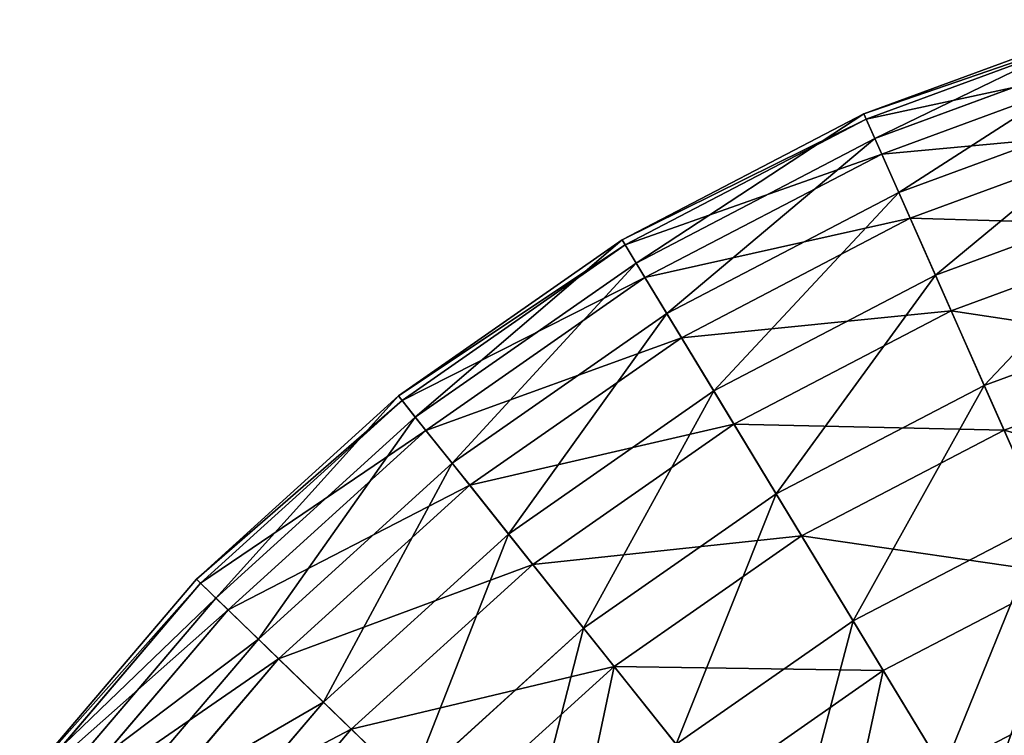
# Model space of a CAD drawing. Extents: x 1 to 133, y -12 to 0.
# Tile 11 of 256: x 13.19 to 15.96, y -2.23 to -0.21. Entities that reach past the tile are written whole.
import ezdxf

# ---------------------------------------------------------------- set-up
doc = ezdxf.new("R2010")
doc.units = 0
doc.header["$LTSCALE"] = 2.54
doc.layers.get('0').update_dxf_attribs({"color": 13, "linetype": 'CONTINUOUS'})

# ---------------------------------------------------------------- blocks, each defined once
blk = doc.blocks.new('SLING_IV_-_Z_O_ENIE16_06_B')
at = {"color": 0}
for p, q in [((16.2883, -0.2135, 6.8495), (15.5674, -0.4788, 6.8495)), ((16.2883, -0.2135, 6.8495), (15.5674, -0.4788, 6.8495)), ((16.2929, -0.2289, 6.1066), (15.5739, -0.4935, 6.1066)), ((16.2929, -0.2289, 6.1066), (15.5739, -0.4935, 6.1066)), ((16.3099, -0.2862, 7.5887), (15.5981, -0.5481, 7.5887)), ((16.3099, -0.2862, 7.5887), (15.5981, -0.5481, 7.5887)), ((16.3236, -0.3323, 5.3713), (15.6176, -0.5921, 5.3713)), ((16.3236, -0.3323, 5.3713), (15.6176, -0.5921, 5.3713)), ((16.3573, -0.4459, 8.3129), (15.6656, -0.7005, 8.3129)), ((16.3573, -0.4459, 8.3129), (15.6656, -0.7005, 8.3129)), ((15.5674, -0.4788, 6.8495), (14.8863, -0.8341, 6.8495)), ((15.5674, -0.4788, 6.8495), (14.8863, -0.8341, 6.8495)), ((15.5739, -0.4935, 6.1066), (14.8946, -0.8479, 6.1066)), ((15.5739, -0.4935, 6.1066), (14.8946, -0.8479, 6.1066)), ((15.5739, -0.4935, 6.1066), (15.5674, -0.4788, 6.8495)), ((15.5674, -0.4788, 6.8495), (15.5981, -0.5481, 7.5887)), ((15.5739, -0.4935, 6.1066), (15.5674, -0.4788, 6.8495)), ((15.5674, -0.4788, 6.8495), (15.5981, -0.5481, 7.5887)), ((15.6176, -0.5921, 5.3713), (15.5739, -0.4935, 6.1066)), ((15.6176, -0.5921, 5.3713), (15.5739, -0.4935, 6.1066)), ((16.3799, -0.522, 4.6551), (15.6977, -0.7731, 4.6551)), ((16.3799, -0.522, 4.6551), (15.6977, -0.7731, 4.6551)), ((15.5981, -0.5481, 7.5887), (14.9256, -0.899, 7.5887)), ((15.5981, -0.5481, 7.5887), (14.9256, -0.899, 7.5887)), ((15.5981, -0.5481, 7.5887), (15.6656, -0.7005, 8.3129)), ((15.5981, -0.5481, 7.5887), (15.6656, -0.7005, 8.3129)), ((15.6176, -0.5921, 5.3713), (14.9505, -0.9401, 5.3713)), ((15.6176, -0.5921, 5.3713), (14.9505, -0.9401, 5.3713)), ((15.6977, -0.7731, 4.6551), (15.6176, -0.5921, 5.3713)), ((15.6977, -0.7731, 4.6551), (15.6176, -0.5921, 5.3713)), ((16.4299, -0.6903, 9.0109), (15.7687, -0.9336, 9.0109)), ((16.4299, -0.6903, 9.0109), (15.7687, -0.9336, 9.0109)), ((15.6656, -0.7005, 8.3129), (15.012, -1.0415, 8.3129)), ((15.6656, -0.7005, 8.3129), (15.012, -1.0415, 8.3129)), ((15.6656, -0.7005, 8.3129), (15.7687, -0.9336, 9.0109)), ((15.6656, -0.7005, 8.3129), (15.7687, -0.9336, 9.0109)), ((15.6977, -0.7731, 4.6551), (15.0531, -1.1093, 4.6551)), ((15.6977, -0.7731, 4.6551), (15.0531, -1.1093, 4.6551)), ((15.813, -1.0336, 3.9687), (15.6977, -0.7731, 4.6551)), ((15.813, -1.0336, 3.9687), (15.6977, -0.7731, 4.6551)), ((16.461, -0.7951, 3.9687), (15.813, -1.0336, 3.9687)), ((16.461, -0.7951, 3.9687), (15.813, -1.0336, 3.9687)), ((14.8863, -0.8341, 6.8495), (14.2562, -1.2736, 6.8495)), ((14.8863, -0.8341, 6.8495), (14.2562, -1.2736, 6.8495)), ((14.8946, -0.8479, 6.1066), (14.2663, -1.2862, 6.1066)), ((14.8946, -0.8479, 6.1066), (14.2663, -1.2862, 6.1066)), ((14.8946, -0.8479, 6.1066), (14.8863, -0.8341, 6.8495)), ((14.8863, -0.8341, 6.8495), (14.9256, -0.899, 7.5887)), ((14.8863, -0.8341, 6.8495), (14.9256, -0.899, 7.5887)), ((14.8946, -0.8479, 6.1066), (14.8863, -0.8341, 6.8495)), ((14.9505, -0.9401, 5.3713), (14.8946, -0.8479, 6.1066)), ((14.9505, -0.9401, 5.3713), (14.8946, -0.8479, 6.1066)), ((14.9256, -0.899, 7.5887), (14.3035, -1.3329, 7.5887)), ((14.9256, -0.899, 7.5887), (14.3035, -1.3329, 7.5887)), ((14.9256, -0.899, 7.5887), (15.012, -1.0415, 8.3129)), ((14.9256, -0.899, 7.5887), (15.012, -1.0415, 8.3129)), ((14.9505, -0.9401, 5.3713), (14.3335, -1.3705, 5.3713)), ((14.9505, -0.9401, 5.3713), (14.3335, -1.3705, 5.3713)), ((15.0531, -1.1093, 4.6551), (14.9505, -0.9401, 5.3713)), ((15.0531, -1.1093, 4.6551), (14.9505, -0.9401, 5.3713)), ((15.7687, -0.9336, 9.0109), (15.1441, -1.2594, 9.0109)), ((15.7687, -0.9336, 9.0109), (15.1441, -1.2594, 9.0109)), ((15.7687, -0.9336, 9.0109), (15.906, -1.2438, 9.672)), ((15.7687, -0.9336, 9.0109), (15.906, -1.2438, 9.672)), ((16.5264, -1.0155, 9.672), (15.906, -1.2438, 9.672)), ((16.5264, -1.0155, 9.672), (15.906, -1.2438, 9.672)), ((15.012, -1.0415, 8.3129), (14.4074, -1.4632, 8.3129)), ((15.012, -1.0415, 8.3129), (14.4074, -1.4632, 8.3129)), ((15.012, -1.0415, 8.3129), (15.1441, -1.2594, 9.0109)), ((15.012, -1.0415, 8.3129), (15.1441, -1.2594, 9.0109)), ((15.813, -1.0336, 3.9687), (15.2008, -1.353, 3.9687)), ((15.813, -1.0336, 3.9687), (15.2008, -1.353, 3.9687)), ((15.9618, -1.3697, 3.3229), (15.813, -1.0336, 3.9687)), ((15.9618, -1.3697, 3.3229), (15.813, -1.0336, 3.9687)), ((15.0531, -1.1093, 4.6551), (14.4569, -1.5252, 4.6551)), ((15.0531, -1.1093, 4.6551), (14.4569, -1.5252, 4.6551)), ((15.2008, -1.353, 3.9687), (15.0531, -1.1093, 4.6551)), ((15.2008, -1.353, 3.9687), (15.0531, -1.1093, 4.6551)), ((16.5656, -1.1475, 3.3229), (15.9618, -1.3697, 3.3229)), ((16.5656, -1.1475, 3.3229), (15.9618, -1.3697, 3.3229)), ((15.906, -1.2438, 9.672), (15.32, -1.5495, 9.672)), ((15.906, -1.2438, 9.672), (15.32, -1.5495, 9.672)), ((15.906, -1.2438, 9.672), (16.0754, -1.6263, 10.2862)), ((15.906, -1.2438, 9.672), (16.0754, -1.6263, 10.2862)), ((14.2562, -1.2736, 6.8495), (13.6875, -1.7901, 6.8495)), ((14.2562, -1.2736, 6.8495), (13.6875, -1.7901, 6.8495)), ((14.2562, -1.2736, 6.8495), (14.3035, -1.3329, 7.5887)), ((14.2663, -1.2862, 6.1066), (14.2562, -1.2736, 6.8495)), ((14.2562, -1.2736, 6.8495), (14.3035, -1.3329, 7.5887)), ((14.2663, -1.2862, 6.1066), (14.2562, -1.2736, 6.8495)), ((15.1441, -1.2594, 9.0109), (14.5663, -1.6625, 9.0109)), ((15.1441, -1.2594, 9.0109), (14.5663, -1.6625, 9.0109)), ((15.1441, -1.2594, 9.0109), (15.32, -1.5495, 9.672)), ((15.1441, -1.2594, 9.0109), (15.32, -1.5495, 9.672)), ((14.2663, -1.2862, 6.1066), (13.6991, -1.8013, 6.1066)), ((14.2663, -1.2862, 6.1066), (13.6991, -1.8013, 6.1066)), ((14.3335, -1.3705, 5.3713), (14.2663, -1.2862, 6.1066)), ((14.3335, -1.3705, 5.3713), (14.2663, -1.2862, 6.1066)), ((14.3035, -1.3329, 7.5887), (13.742, -1.8429, 7.5887)), ((14.3035, -1.3329, 7.5887), (13.742, -1.8429, 7.5887)), ((14.3035, -1.3329, 7.5887), (14.4074, -1.4632, 8.3129)), ((14.3035, -1.3329, 7.5887), (14.4074, -1.4632, 8.3129)), ((15.2008, -1.353, 3.9687), (14.6345, -1.748, 3.9687)), ((15.2008, -1.353, 3.9687), (14.6345, -1.748, 3.9687)), ((15.3914, -1.6673, 3.3229), (15.2008, -1.353, 3.9687)), ((15.3914, -1.6673, 3.3229), (15.2008, -1.353, 3.9687)), ((14.3335, -1.3705, 5.3713), (13.7766, -1.8763, 5.3713)), ((14.3335, -1.3705, 5.3713), (13.7766, -1.8763, 5.3713)), ((14.4569, -1.5252, 4.6551), (14.3335, -1.3705, 5.3713)), ((14.4569, -1.5252, 4.6551), (14.3335, -1.3705, 5.3713)), ((15.9618, -1.3697, 3.3229), (15.3914, -1.6673, 3.3229)), ((15.9618, -1.3697, 3.3229), (15.3914, -1.6673, 3.3229)), ((16.1417, -1.7762, 2.7275), (15.9618, -1.3697, 3.3229)), ((16.1417, -1.7762, 2.7275), (15.9618, -1.3697, 3.3229)), ((14.4074, -1.4632, 8.3129), (13.8617, -1.9588, 8.3129)), ((14.4074, -1.4632, 8.3129), (13.8617, -1.9588, 8.3129)), ((14.4074, -1.4632, 8.3129), (14.5663, -1.6625, 9.0109)), ((14.4074, -1.4632, 8.3129), (14.5663, -1.6625, 9.0109)), ((14.4569, -1.5252, 4.6551), (13.9187, -2.014, 4.6551)), ((14.4569, -1.5252, 4.6551), (13.9187, -2.014, 4.6551)), ((14.6345, -1.748, 3.9687), (14.4569, -1.5252, 4.6551)), ((14.6345, -1.748, 3.9687), (14.4569, -1.5252, 4.6551)), ((15.32, -1.5495, 9.672), (14.7778, -1.9277, 9.672)), ((15.32, -1.5495, 9.672), (14.7778, -1.9277, 9.672)), ((15.32, -1.5495, 9.672), (15.5368, -1.9072, 10.2862)), ((15.32, -1.5495, 9.672), (15.5368, -1.9072, 10.2862)), ((16.0754, -1.6263, 10.2862), (15.5368, -1.9072, 10.2862)), ((16.0754, -1.6263, 10.2862), (15.5368, -1.9072, 10.2862)), ((14.5663, -1.6625, 9.0109), (14.0448, -2.1361, 9.0109)), ((14.5663, -1.6625, 9.0109), (14.0448, -2.1361, 9.0109)), ((14.5663, -1.6625, 9.0109), (14.7778, -1.9277, 9.672)), ((14.5663, -1.6625, 9.0109), (14.7778, -1.9277, 9.672)), ((15.3914, -1.6673, 3.3229), (14.8637, -2.0353, 3.3229)), ((15.3914, -1.6673, 3.3229), (14.8637, -2.0353, 3.3229)), ((15.6218, -2.0474, 2.7275), (15.3914, -1.6673, 3.3229)), ((15.6218, -2.0474, 2.7275), (15.3914, -1.6673, 3.3229)), ((14.6345, -1.748, 3.9687), (14.1234, -2.2122, 3.9687)), ((14.6345, -1.748, 3.9687), (14.1234, -2.2122, 3.9687)), ((14.8637, -2.0353, 3.3229), (14.6345, -1.748, 3.9687)), ((14.8637, -2.0353, 3.3229), (14.6345, -1.748, 3.9687)), ((13.6875, -1.7901, 6.8495), (13.1895, -2.3751, 6.8495)), ((13.6875, -1.7901, 6.8495), (13.1895, -2.3751, 6.8495)), ((13.6991, -1.8013, 6.1066), (13.2025, -2.3847, 6.1066)), ((13.6991, -1.8013, 6.1066), (13.2025, -2.3847, 6.1066)), ((13.6875, -1.7901, 6.8495), (13.742, -1.8429, 7.5887)), ((13.6991, -1.8013, 6.1066), (13.6875, -1.7901, 6.8495)), ((13.6875, -1.7901, 6.8495), (13.742, -1.8429, 7.5887)), ((13.6991, -1.8013, 6.1066), (13.6875, -1.7901, 6.8495)), ((13.7766, -1.8763, 5.3713), (13.6991, -1.8013, 6.1066)), ((13.7766, -1.8763, 5.3713), (13.6991, -1.8013, 6.1066)), ((16.1417, -1.7762, 2.7275), (15.6218, -2.0474, 2.7275)), ((16.1417, -1.7762, 2.7275), (15.6218, -2.0474, 2.7275)), ((13.742, -1.8429, 7.5887), (13.2503, -2.4204, 7.5887)), ((13.742, -1.8429, 7.5887), (13.2503, -2.4204, 7.5887)), ((13.742, -1.8429, 7.5887), (13.8617, -1.9588, 8.3129)), ((13.742, -1.8429, 7.5887), (13.8617, -1.9588, 8.3129)), ((13.7766, -1.8763, 5.3713), (13.2889, -2.4492, 5.3713)), ((13.7766, -1.8763, 5.3713), (13.2889, -2.4492, 5.3713)), ((13.9187, -2.014, 4.6551), (13.7766, -1.8763, 5.3713)), ((13.9187, -2.014, 4.6551), (13.7766, -1.8763, 5.3713)), ((15.5368, -1.9072, 10.2862), (15.0386, -2.2548, 10.2862)), ((15.5368, -1.9072, 10.2862), (15.0386, -2.2548, 10.2862)), ((15.5368, -1.9072, 10.2862), (15.7914, -2.3272, 10.8439)), ((15.5368, -1.9072, 10.2862), (15.7914, -2.3272, 10.8439)), ((14.7778, -1.9277, 9.672), (14.2885, -2.3721, 9.672)), ((14.7778, -1.9277, 9.672), (14.2885, -2.3721, 9.672)), ((14.7778, -1.9277, 9.672), (15.0386, -2.2548, 10.2862)), ((14.7778, -1.9277, 9.672), (15.0386, -2.2548, 10.2862)), ((13.8617, -1.9588, 8.3129), (13.3839, -2.5201, 8.3129)), ((13.8617, -1.9588, 8.3129), (13.3839, -2.5201, 8.3129)), ((13.8617, -1.9588, 8.3129), (14.0448, -2.1361, 9.0109)), ((13.8617, -1.9588, 8.3129), (14.0448, -2.1361, 9.0109)), ((13.9187, -2.014, 4.6551), (13.4475, -2.5675, 4.6551)), ((13.9187, -2.014, 4.6551), (13.4475, -2.5675, 4.6551)), ((14.1234, -2.2122, 3.9687), (13.9187, -2.014, 4.6551)), ((14.1234, -2.2122, 3.9687), (13.9187, -2.014, 4.6551)), ((14.8637, -2.0353, 3.3229), (14.3874, -2.4679, 3.3229)), ((14.8637, -2.0353, 3.3229), (14.3874, -2.4679, 3.3229)), ((15.1409, -2.3829, 2.7275), (14.8637, -2.0353, 3.3229)), ((15.1409, -2.3829, 2.7275), (14.8637, -2.0353, 3.3229)), ((15.6218, -2.0474, 2.7275), (15.1409, -2.3829, 2.7275)), ((15.6218, -2.0474, 2.7275), (15.1409, -2.3829, 2.7275)), ((15.8887, -2.4876, 2.1915), (15.6218, -2.0474, 2.7275)), ((15.8887, -2.4876, 2.1915), (15.6218, -2.0474, 2.7275)), ((14.0448, -2.1361, 9.0109), (13.5881, -2.6725, 9.0109)), ((14.0448, -2.1361, 9.0109), (13.5881, -2.6725, 9.0109)), ((14.0448, -2.1361, 9.0109), (14.2885, -2.3721, 9.672)), ((14.0448, -2.1361, 9.0109), (14.2885, -2.3721, 9.672)), ((14.1234, -2.2122, 3.9687), (13.6758, -2.7379, 3.9687)), ((14.1234, -2.2122, 3.9687), (13.6758, -2.7379, 3.9687)), ((14.3874, -2.4679, 3.3229), (14.1234, -2.2122, 3.9687)), ((14.3874, -2.4679, 3.3229), (14.1234, -2.2122, 3.9687))]:
    blk.add_line(p, q, dxfattribs=at)
at = {"color": 7}
mesh = blk.add_polyface(dxfattribs=at)
corners = [(15.5674, -0.4788, 6.8495), (16.2929, -0.2289, 6.1066), (15.5739, -0.4935, 6.1066), (16.2883, -0.2135, 6.8495)]
mesh.append_faces([[corners[k] for k in face] for face in [(0, 1, 2), (1, 0, 3)]], dxfattribs={"vtx0": -1, "color": 7})
mesh = blk.add_polyface(dxfattribs=at)
corners = [(15.5981, -0.5481, 7.5887), (16.2883, -0.2135, 6.8495), (15.5674, -0.4788, 6.8495), (16.3099, -0.2862, 7.5887)]
mesh.append_faces([[corners[k] for k in face] for face in [(0, 1, 2), (1, 0, 3)]], dxfattribs={"vtx0": -1, "color": 7})
mesh = blk.add_polyface(dxfattribs=at)
corners = [(15.5739, -0.4935, 6.1066), (16.3236, -0.3323, 5.3713), (15.6176, -0.5921, 5.3713), (16.2929, -0.2289, 6.1066)]
mesh.append_faces([[corners[k] for k in face] for face in [(0, 1, 2), (1, 0, 3)]], dxfattribs={"vtx0": -1, "color": 7})
mesh = blk.add_polyface(dxfattribs=at)
corners = [(15.6656, -0.7005, 8.3129), (16.3099, -0.2862, 7.5887), (15.5981, -0.5481, 7.5887), (16.3573, -0.4459, 8.3129)]
mesh.append_faces([[corners[k] for k in face] for face in [(0, 1, 2), (1, 0, 3)]], dxfattribs={"vtx0": -1, "color": 7})
mesh = blk.add_polyface(dxfattribs=at)
corners = [(15.6176, -0.5921, 5.3713), (16.3799, -0.522, 4.6551), (15.6977, -0.7731, 4.6551), (16.3236, -0.3323, 5.3713)]
mesh.append_faces([[corners[k] for k in face] for face in [(0, 1, 2), (1, 0, 3)]], dxfattribs={"vtx0": -1, "color": 7})
mesh = blk.add_polyface(dxfattribs=at)
corners = [(15.7687, -0.9336, 9.0109), (16.3573, -0.4459, 8.3129), (15.6656, -0.7005, 8.3129), (16.4299, -0.6903, 9.0109)]
mesh.append_faces([[corners[k] for k in face] for face in [(0, 1, 2), (1, 0, 3)]], dxfattribs={"vtx0": -1, "color": 7})
mesh = blk.add_polyface(dxfattribs=at)
corners = [(14.8863, -0.8341, 6.8495), (15.5739, -0.4935, 6.1066), (14.8946, -0.8479, 6.1066), (15.5674, -0.4788, 6.8495)]
mesh.append_faces([[corners[k] for k in face] for face in [(0, 1, 2), (1, 0, 3)]], dxfattribs={"vtx0": -1, "color": 7})
mesh = blk.add_polyface(dxfattribs=at)
corners = [(14.9256, -0.899, 7.5887), (15.5674, -0.4788, 6.8495), (14.8863, -0.8341, 6.8495), (15.5981, -0.5481, 7.5887)]
mesh.append_faces([[corners[k] for k in face] for face in [(0, 1, 2), (1, 0, 3)]], dxfattribs={"vtx0": -1, "color": 7})
mesh = blk.add_polyface(dxfattribs=at)
corners = [(14.8946, -0.8479, 6.1066), (15.6176, -0.5921, 5.3713), (14.9505, -0.9401, 5.3713), (15.5739, -0.4935, 6.1066)]
mesh.append_faces([[corners[k] for k in face] for face in [(0, 1, 2), (1, 0, 3)]], dxfattribs={"vtx0": -1, "color": 7})
mesh = blk.add_polyface(dxfattribs=at)
corners = [(15.6977, -0.7731, 4.6551), (16.461, -0.7951, 3.9687), (15.813, -1.0336, 3.9687), (16.3799, -0.522, 4.6551)]
mesh.append_faces([[corners[k] for k in face] for face in [(0, 1, 2), (1, 0, 3)]], dxfattribs={"vtx0": -1, "color": 7})
mesh = blk.add_polyface(dxfattribs=at)
corners = [(15.012, -1.0415, 8.3129), (15.5981, -0.5481, 7.5887), (14.9256, -0.899, 7.5887), (15.6656, -0.7005, 8.3129)]
mesh.append_faces([[corners[k] for k in face] for face in [(0, 1, 2), (1, 0, 3)]], dxfattribs={"vtx0": -1, "color": 7})
mesh = blk.add_polyface(dxfattribs=at)
corners = [(14.9505, -0.9401, 5.3713), (15.6977, -0.7731, 4.6551), (15.0531, -1.1093, 4.6551), (15.6176, -0.5921, 5.3713)]
mesh.append_faces([[corners[k] for k in face] for face in [(0, 1, 2), (1, 0, 3)]], dxfattribs={"vtx0": -1, "color": 7})
mesh = blk.add_polyface(dxfattribs=at)
corners = [(15.906, -1.2438, 9.672), (16.4299, -0.6903, 9.0109), (15.7687, -0.9336, 9.0109), (16.5264, -1.0155, 9.672)]
mesh.append_faces([[corners[k] for k in face] for face in [(0, 1, 2), (1, 0, 3)]], dxfattribs={"vtx0": -1, "color": 7})
mesh = blk.add_polyface(dxfattribs=at)
corners = [(15.1441, -1.2594, 9.0109), (15.6656, -0.7005, 8.3129), (15.012, -1.0415, 8.3129), (15.7687, -0.9336, 9.0109)]
mesh.append_faces([[corners[k] for k in face] for face in [(0, 1, 2), (1, 0, 3)]], dxfattribs={"vtx0": -1, "color": 7})
mesh = blk.add_polyface(dxfattribs=at)
corners = [(15.0531, -1.1093, 4.6551), (15.813, -1.0336, 3.9687), (15.2008, -1.353, 3.9687), (15.6977, -0.7731, 4.6551)]
mesh.append_faces([[corners[k] for k in face] for face in [(0, 1, 2), (1, 0, 3)]], dxfattribs={"vtx0": -1, "color": 7})
mesh = blk.add_polyface(dxfattribs=at)
corners = [(15.813, -1.0336, 3.9687), (16.5656, -1.1475, 3.3229), (15.9618, -1.3697, 3.3229), (16.461, -0.7951, 3.9687)]
mesh.append_faces([[corners[k] for k in face] for face in [(0, 1, 2), (1, 0, 3)]], dxfattribs={"vtx0": -1, "color": 7})
mesh = blk.add_polyface(dxfattribs=at)
corners = [(14.3035, -1.3329, 7.5887), (14.8863, -0.8341, 6.8495), (14.2562, -1.2736, 6.8495), (14.9256, -0.899, 7.5887)]
mesh.append_faces([[corners[k] for k in face] for face in [(0, 1, 2), (1, 0, 3)]], dxfattribs={"vtx0": -1, "color": 7})
mesh = blk.add_polyface(dxfattribs=at)
corners = [(14.2562, -1.2736, 6.8495), (14.8946, -0.8479, 6.1066), (14.2663, -1.2862, 6.1066), (14.8863, -0.8341, 6.8495)]
mesh.append_faces([[corners[k] for k in face] for face in [(0, 1, 2), (1, 0, 3)]], dxfattribs={"vtx0": -1, "color": 7})
mesh = blk.add_polyface(dxfattribs=at)
corners = [(14.2663, -1.2862, 6.1066), (14.9505, -0.9401, 5.3713), (14.3335, -1.3705, 5.3713), (14.8946, -0.8479, 6.1066)]
mesh.append_faces([[corners[k] for k in face] for face in [(0, 1, 2), (1, 0, 3)]], dxfattribs={"vtx0": -1, "color": 7})
mesh = blk.add_polyface(dxfattribs=at)
corners = [(14.4074, -1.4632, 8.3129), (14.9256, -0.899, 7.5887), (14.3035, -1.3329, 7.5887), (15.012, -1.0415, 8.3129)]
mesh.append_faces([[corners[k] for k in face] for face in [(0, 1, 2), (1, 0, 3)]], dxfattribs={"vtx0": -1, "color": 7})
mesh = blk.add_polyface(dxfattribs=at)
corners = [(14.3335, -1.3705, 5.3713), (15.0531, -1.1093, 4.6551), (14.4569, -1.5252, 4.6551), (14.9505, -0.9401, 5.3713)]
mesh.append_faces([[corners[k] for k in face] for face in [(0, 1, 2), (1, 0, 3)]], dxfattribs={"vtx0": -1, "color": 7})
mesh = blk.add_polyface(dxfattribs=at)
corners = [(15.32, -1.5495, 9.672), (15.7687, -0.9336, 9.0109), (15.1441, -1.2594, 9.0109), (15.906, -1.2438, 9.672)]
mesh.append_faces([[corners[k] for k in face] for face in [(0, 1, 2), (1, 0, 3)]], dxfattribs={"vtx0": -1, "color": 7})
mesh = blk.add_polyface(dxfattribs=at)
corners = [(16.0754, -1.6263, 10.2862), (16.5264, -1.0155, 9.672), (15.906, -1.2438, 9.672), (16.6454, -1.4165, 10.2862)]
mesh.append_faces([[corners[k] for k in face] for face in [(0, 1, 2), (1, 0, 3)]], dxfattribs={"vtx0": -1, "color": 7})
mesh = blk.add_polyface(dxfattribs=at)
corners = [(14.5663, -1.6625, 9.0109), (15.012, -1.0415, 8.3129), (14.4074, -1.4632, 8.3129), (15.1441, -1.2594, 9.0109)]
mesh.append_faces([[corners[k] for k in face] for face in [(0, 1, 2), (1, 0, 3)]], dxfattribs={"vtx0": -1, "color": 7})
mesh = blk.add_polyface(dxfattribs=at)
corners = [(15.2008, -1.353, 3.9687), (15.9618, -1.3697, 3.3229), (15.3914, -1.6673, 3.3229), (15.813, -1.0336, 3.9687)]
mesh.append_faces([[corners[k] for k in face] for face in [(0, 1, 2), (1, 0, 3)]], dxfattribs={"vtx0": -1, "color": 7})
mesh = blk.add_polyface(dxfattribs=at)
corners = [(14.4569, -1.5252, 4.6551), (15.2008, -1.353, 3.9687), (14.6345, -1.748, 3.9687), (15.0531, -1.1093, 4.6551)]
mesh.append_faces([[corners[k] for k in face] for face in [(0, 1, 2), (1, 0, 3)]], dxfattribs={"vtx0": -1, "color": 7})
mesh = blk.add_polyface(dxfattribs=at)
corners = [(15.9618, -1.3697, 3.3229), (16.692, -1.5737, 2.7275), (16.1417, -1.7762, 2.7275), (16.5656, -1.1475, 3.3229)]
mesh.append_faces([[corners[k] for k in face] for face in [(0, 1, 2), (1, 0, 3)]], dxfattribs={"vtx0": -1, "color": 7})
mesh = blk.add_polyface(dxfattribs=at)
corners = [(15.5368, -1.9072, 10.2862), (15.906, -1.2438, 9.672), (15.32, -1.5495, 9.672), (16.0754, -1.6263, 10.2862)]
mesh.append_faces([[corners[k] for k in face] for face in [(0, 1, 2), (1, 0, 3)]], dxfattribs={"vtx0": -1, "color": 7})
mesh = blk.add_polyface(dxfattribs=at)
corners = [(13.6875, -1.7901, 6.8495), (14.2663, -1.2862, 6.1066), (13.6991, -1.8013, 6.1066), (14.2562, -1.2736, 6.8495)]
mesh.append_faces([[corners[k] for k in face] for face in [(0, 1, 2), (1, 0, 3)]], dxfattribs={"vtx0": -1, "color": 7})
mesh = blk.add_polyface(dxfattribs=at)
corners = [(13.742, -1.8429, 7.5887), (14.2562, -1.2736, 6.8495), (13.6875, -1.7901, 6.8495), (14.3035, -1.3329, 7.5887)]
mesh.append_faces([[corners[k] for k in face] for face in [(0, 1, 2), (1, 0, 3)]], dxfattribs={"vtx0": -1, "color": 7})
mesh = blk.add_polyface(dxfattribs=at)
corners = [(14.7778, -1.9277, 9.672), (15.1441, -1.2594, 9.0109), (14.5663, -1.6625, 9.0109), (15.32, -1.5495, 9.672)]
mesh.append_faces([[corners[k] for k in face] for face in [(0, 1, 2), (1, 0, 3)]], dxfattribs={"vtx0": -1, "color": 7})
mesh = blk.add_polyface(dxfattribs=at)
corners = [(13.6991, -1.8013, 6.1066), (14.3335, -1.3705, 5.3713), (13.7766, -1.8763, 5.3713), (14.2663, -1.2862, 6.1066)]
mesh.append_faces([[corners[k] for k in face] for face in [(0, 1, 2), (1, 0, 3)]], dxfattribs={"vtx0": -1, "color": 7})
mesh = blk.add_polyface(dxfattribs=at)
corners = [(13.8617, -1.9588, 8.3129), (14.3035, -1.3329, 7.5887), (13.742, -1.8429, 7.5887), (14.4074, -1.4632, 8.3129)]
mesh.append_faces([[corners[k] for k in face] for face in [(0, 1, 2), (1, 0, 3)]], dxfattribs={"vtx0": -1, "color": 7})
mesh = blk.add_polyface(dxfattribs=at)
corners = [(14.6345, -1.748, 3.9687), (15.3914, -1.6673, 3.3229), (14.8637, -2.0353, 3.3229), (15.2008, -1.353, 3.9687)]
mesh.append_faces([[corners[k] for k in face] for face in [(0, 1, 2), (1, 0, 3)]], dxfattribs={"vtx0": -1, "color": 7})
mesh = blk.add_polyface(dxfattribs=at)
corners = [(13.7766, -1.8763, 5.3713), (14.4569, -1.5252, 4.6551), (13.9187, -2.014, 4.6551), (14.3335, -1.3705, 5.3713)]
mesh.append_faces([[corners[k] for k in face] for face in [(0, 1, 2), (1, 0, 3)]], dxfattribs={"vtx0": -1, "color": 7})
mesh = blk.add_polyface(dxfattribs=at)
corners = [(15.3914, -1.6673, 3.3229), (16.1417, -1.7762, 2.7275), (15.6218, -2.0474, 2.7275), (15.9618, -1.3697, 3.3229)]
mesh.append_faces([[corners[k] for k in face] for face in [(0, 1, 2), (1, 0, 3)]], dxfattribs={"vtx0": -1, "color": 7})
mesh = blk.add_polyface(dxfattribs=at)
corners = [(14.0448, -2.1361, 9.0109), (14.4074, -1.4632, 8.3129), (13.8617, -1.9588, 8.3129), (14.5663, -1.6625, 9.0109)]
mesh.append_faces([[corners[k] for k in face] for face in [(0, 1, 2), (1, 0, 3)]], dxfattribs={"vtx0": -1, "color": 7})
mesh = blk.add_polyface(dxfattribs=at)
corners = [(13.9187, -2.014, 4.6551), (14.6345, -1.748, 3.9687), (14.1234, -2.2122, 3.9687), (14.4569, -1.5252, 4.6551)]
mesh.append_faces([[corners[k] for k in face] for face in [(0, 1, 2), (1, 0, 3)]], dxfattribs={"vtx0": -1, "color": 7})
mesh = blk.add_polyface(dxfattribs=at)
corners = [(15.0386, -2.2548, 10.2862), (15.32, -1.5495, 9.672), (14.7778, -1.9277, 9.672), (15.5368, -1.9072, 10.2862)]
mesh.append_faces([[corners[k] for k in face] for face in [(0, 1, 2), (1, 0, 3)]], dxfattribs={"vtx0": -1, "color": 7})
mesh = blk.add_polyface(dxfattribs=at)
corners = [(15.7914, -2.3272, 10.8439), (16.0754, -1.6263, 10.2862), (15.5368, -1.9072, 10.2862), (16.2741, -2.0753, 10.8439)]
mesh.append_faces([[corners[k] for k in face] for face in [(0, 1, 2), (1, 0, 3)]], dxfattribs={"vtx0": -1, "color": 7})
mesh = blk.add_polyface(dxfattribs=at)
corners = [(14.2885, -2.3721, 9.672), (14.5663, -1.6625, 9.0109), (14.0448, -2.1361, 9.0109), (14.7778, -1.9277, 9.672)]
mesh.append_faces([[corners[k] for k in face] for face in [(0, 1, 2), (1, 0, 3)]], dxfattribs={"vtx0": -1, "color": 7})
mesh = blk.add_polyface(dxfattribs=at)
corners = [(14.8637, -2.0353, 3.3229), (15.6218, -2.0474, 2.7275), (15.1409, -2.3829, 2.7275), (15.3914, -1.6673, 3.3229)]
mesh.append_faces([[corners[k] for k in face] for face in [(0, 1, 2), (1, 0, 3)]], dxfattribs={"vtx0": -1, "color": 7})
mesh = blk.add_polyface(dxfattribs=at)
corners = [(14.1234, -2.2122, 3.9687), (14.8637, -2.0353, 3.3229), (14.3874, -2.4679, 3.3229), (14.6345, -1.748, 3.9687)]
mesh.append_faces([[corners[k] for k in face] for face in [(0, 1, 2), (1, 0, 3)]], dxfattribs={"vtx0": -1, "color": 7})
mesh = blk.add_polyface(dxfattribs=at)
corners = [(13.742, -1.8429, 7.5887), (13.1895, -2.3751, 6.8495), (13.2503, -2.4204, 7.5887), (13.6875, -1.7901, 6.8495)]
mesh.append_faces([[corners[k] for k in face] for face in [(0, 1, 2), (1, 0, 3)]], dxfattribs={"vtx0": -1, "color": 7})
mesh = blk.add_polyface(dxfattribs=at)
corners = [(13.1895, -2.3751, 6.8495), (13.6991, -1.8013, 6.1066), (13.2025, -2.3847, 6.1066), (13.6875, -1.7901, 6.8495)]
mesh.append_faces([[corners[k] for k in face] for face in [(0, 1, 2), (1, 0, 3)]], dxfattribs={"vtx0": -1, "color": 7})
mesh = blk.add_polyface(dxfattribs=at)
corners = [(13.2025, -2.3847, 6.1066), (13.7766, -1.8763, 5.3713), (13.2889, -2.4492, 5.3713), (13.6991, -1.8013, 6.1066)]
mesh.append_faces([[corners[k] for k in face] for face in [(0, 1, 2), (1, 0, 3)]], dxfattribs={"vtx0": -1, "color": 7})
mesh = blk.add_polyface(dxfattribs=at)
corners = [(16.1417, -1.7762, 2.7275), (15.8887, -2.4876, 2.1915), (15.6218, -2.0474, 2.7275), (16.3501, -2.2469, 2.1915)]
mesh.append_faces([[corners[k] for k in face] for face in [(0, 1, 2), (1, 0, 3)]], dxfattribs={"vtx0": -1, "color": 7})
mesh = blk.add_polyface(dxfattribs=at)
corners = [(13.8617, -1.9588, 8.3129), (13.2503, -2.4204, 7.5887), (13.3839, -2.5201, 8.3129), (13.742, -1.8429, 7.5887)]
mesh.append_faces([[corners[k] for k in face] for face in [(0, 1, 2), (1, 0, 3)]], dxfattribs={"vtx0": -1, "color": 7})
mesh = blk.add_polyface(dxfattribs=at)
corners = [(13.2889, -2.4492, 5.3713), (13.9187, -2.014, 4.6551), (13.4475, -2.5675, 4.6551), (13.7766, -1.8763, 5.3713)]
mesh.append_faces([[corners[k] for k in face] for face in [(0, 1, 2), (1, 0, 3)]], dxfattribs={"vtx0": -1, "color": 7})
mesh = blk.add_polyface(dxfattribs=at)
corners = [(15.3448, -2.6387, 10.8439), (15.5368, -1.9072, 10.2862), (15.0386, -2.2548, 10.2862), (15.7914, -2.3272, 10.8439)]
mesh.append_faces([[corners[k] for k in face] for face in [(0, 1, 2), (1, 0, 3)]], dxfattribs={"vtx0": -1, "color": 7})
mesh = blk.add_polyface(dxfattribs=at)
corners = [(14.589, -2.6631, 10.2862), (14.7778, -1.9277, 9.672), (14.2885, -2.3721, 9.672), (15.0386, -2.2548, 10.2862)]
mesh.append_faces([[corners[k] for k in face] for face in [(0, 1, 2), (1, 0, 3)]], dxfattribs={"vtx0": -1, "color": 7})
mesh = blk.add_polyface(dxfattribs=at)
corners = [(14.0448, -2.1361, 9.0109), (13.3839, -2.5201, 8.3129), (13.5881, -2.6725, 9.0109), (13.8617, -1.9588, 8.3129)]
mesh.append_faces([[corners[k] for k in face] for face in [(0, 1, 2), (1, 0, 3)]], dxfattribs={"vtx0": -1, "color": 7})
mesh = blk.add_polyface(dxfattribs=at)
corners = [(13.4475, -2.5675, 4.6551), (14.1234, -2.2122, 3.9687), (13.6758, -2.7379, 3.9687), (13.9187, -2.014, 4.6551)]
mesh.append_faces([[corners[k] for k in face] for face in [(0, 1, 2), (1, 0, 3)]], dxfattribs={"vtx0": -1, "color": 7})
mesh = blk.add_polyface(dxfattribs=at)
corners = [(14.8637, -2.0353, 3.3229), (14.7068, -2.7772, 2.7275), (14.3874, -2.4679, 3.3229), (15.1409, -2.3829, 2.7275)]
mesh.append_faces([[corners[k] for k in face] for face in [(0, 1, 2), (1, 0, 3)]], dxfattribs={"vtx0": -1, "color": 7})
mesh = blk.add_polyface(dxfattribs=at)
corners = [(15.6218, -2.0474, 2.7275), (15.4618, -2.7854, 2.1915), (15.1409, -2.3829, 2.7275), (15.8887, -2.4876, 2.1915)]
mesh.append_faces([[corners[k] for k in face] for face in [(0, 1, 2), (1, 0, 3)]], dxfattribs={"vtx0": -1, "color": 7})
mesh = blk.add_polyface(dxfattribs=at)
corners = [(16.0797, -2.8028, 11.3367), (16.2741, -2.0753, 10.8439), (15.7914, -2.3272, 10.8439), (16.4993, -2.5839, 11.3367)]
mesh.append_faces([[corners[k] for k in face] for face in [(0, 1, 2), (1, 0, 3)]], dxfattribs={"vtx0": -1, "color": 7})
mesh = blk.add_polyface(dxfattribs=at)
corners = [(14.2885, -2.3721, 9.672), (13.5881, -2.6725, 9.0109), (13.86, -2.8754, 9.672), (14.0448, -2.1361, 9.0109)]
mesh.append_faces([[corners[k] for k in face] for face in [(0, 1, 2), (1, 0, 3)]], dxfattribs={"vtx0": -1, "color": 7})
mesh = blk.add_polyface(dxfattribs=at)
corners = [(13.6758, -2.7379, 3.9687), (14.3874, -2.4679, 3.3229), (13.9703, -2.9578, 3.3229), (14.1234, -2.2122, 3.9687)]
mesh.append_faces([[corners[k] for k in face] for face in [(0, 1, 2), (1, 0, 3)]], dxfattribs={"vtx0": -1, "color": 7})

msp = doc.modelspace()

# ---------------------------------------------------------------- block references
at = {"color": 18}
msp.add_blockref('SLING_IV_-_Z_O_ENIE16_06_B', (0, 0), dxfattribs=at)

doc.saveas('drawing.dxf')
